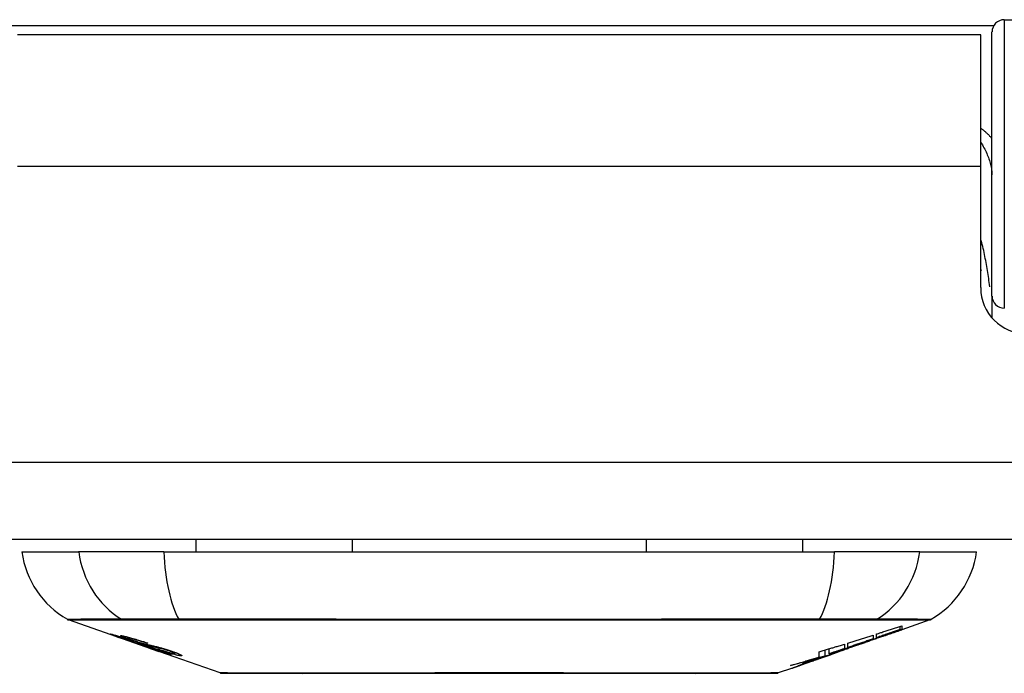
# Model space of a CAD drawing. Header units: inches. Extents: x 27 to 746, y 82 to 339.
# Tile 15 of 193: x 94.195 to 95.453, y 81.692 to 82.527. Entities that reach past the tile are written whole.
import ezdxf

# ---------------------------------------------------------------- set-up
doc = ezdxf.new("R2010")
doc.units = ezdxf.units.IN
doc.header["$MEASUREMENT"] = 0
doc.layers.add('Visible Edges(ANSI)', color=7, linetype='Continuous', lineweight=25)
doc.layers.add('Visible Tangent Edges(ANSI)', color=7, linetype='Continuous', lineweight=25)

msp = doc.modelspace()

# ---------------------------------------------------------------- linework, layer by layer
at = {"layer": 'Visible Edges(ANSI)'}
for p, q in [((95.4535, 82.5269), (96.043, 82.5269)), ((95.4377, 82.1735), (95.4377, 82.5112)), ((95.4233, 82.5074), (94.1923, 82.5074)), ((95.4233, 82.3394), (95.4233, 82.5074)), ((95.4233, 82.1845), (95.4233, 82.3394)), ((95.4377, 82.1735), (95.4377, 82.1458)), ((98.9588, 81.8624), (27.3538, 81.8624)), ((94.42, 81.8624), (94.42, 81.8467)), ((94.6197, 81.8624), (94.6197, 81.8467)), ((94.9959, 81.8624), (94.9959, 81.8467)), ((95.1956, 81.8624), (95.1956, 81.8467)), ((94.1976, 81.8467), (94.2703, 81.8467)), ((94.3791, 81.8467), (94.2703, 81.8467)), ((94.3791, 81.8467), (95.2365, 81.8467)), ((95.3453, 81.8467), (95.2365, 81.8467)), ((95.3453, 81.8467), (95.418, 81.8467)), ((94.3193, 81.7381), (94.2575, 81.7597)), ((95.3582, 81.7597), (95.3227, 81.7473)), ((95.3204, 81.7475), (95.3204, 81.7515)), ((95.3227, 81.7522), (95.3227, 81.7476)), ((95.3227, 81.7473), (95.3227, 81.7473)), ((94.3193, 81.7381), (94.3271, 81.7354)), ((94.3197, 81.7387), (94.3197, 81.7395)), ((94.3271, 81.7354), (94.3275, 81.7352)), ((94.3626, 81.7229), (94.3275, 81.7352)), ((94.3329, 81.7366), (94.3329, 81.738)), ((94.3403, 81.7324), (94.3403, 81.7328)), ((94.3569, 81.7302), (94.3569, 81.7308)), ((95.2534, 81.7245), (95.2534, 81.7302)), ((95.2752, 81.7307), (95.2647, 81.727)), ((95.286, 81.7404), (95.286, 81.7357)), ((95.2901, 81.7371), (95.2901, 81.7418)), ((95.2986, 81.739), (95.2986, 81.7396)), ((94.363, 81.7228), (94.3728, 81.7194)), ((94.451, 81.692), (94.3728, 81.7194)), ((94.3801, 81.7181), (94.3801, 81.7189)), ((94.3937, 81.7169), (94.3937, 81.7182)), ((95.2167, 81.7124), (95.2167, 81.719)), ((95.2243, 81.7138), (95.2243, 81.7213)), ((95.2296, 81.7164), (95.2296, 81.7229)), ((95.2366, 81.7172), (95.232, 81.7156)), ((95.2392, 81.7182), (95.2392, 81.7182)), ((95.241, 81.7189), (95.2413, 81.719)), ((95.2413, 81.719), (95.2413, 81.7202)), ((95.2493, 81.7289), (95.2493, 81.7231)), ((95.2534, 81.7238), (95.2534, 81.7241)), ((95.27, 81.7289), (95.2697, 81.7288)), ((95.27, 81.7289), (95.27, 81.7293)), ((95.2033, 81.7055), (95.2033, 81.7056)), ((95.2161, 81.71), (95.2126, 81.7088)), ((95.2126, 81.7088), (95.2126, 81.7089)), ((95.2298, 81.7149), (95.2263, 81.7137)), ((95.1814, 81.6979), (95.1646, 81.692))]:
    msp.add_line(p, q, dxfattribs=at)
at = {"layer": 'Visible Edges(ANSI)', "flags": 128}
for points in [[(95.4233, 82.2077), (95.4233, 82.2076), (95.4234, 82.2076), (95.4234, 82.2075), (95.4234, 82.2075), (95.4234, 82.2074), (95.4234, 82.2074), (95.4235, 82.2073), (95.4235, 82.2073), (95.4235, 82.2072), (95.4235, 82.2071), (95.4235, 82.2071), (95.4236, 82.207), (95.4236, 82.207), (95.4236, 82.2069), (95.4236, 82.2069), (95.4237, 82.2068), (95.4237, 82.2068), (95.4237, 82.2067), (95.4237, 82.2067), (95.4237, 82.2066), (95.4238, 82.2066), (95.4238, 82.2065), (95.4238, 82.2064), (95.4238, 82.2064)], [(95.27, 81.7293), (95.2719, 81.73), (95.2739, 81.7307), (95.2758, 81.7314), (95.2778, 81.7321), (95.2798, 81.7328), (95.2817, 81.7335), (95.2837, 81.7342), (95.2857, 81.735), (95.2877, 81.7357), (95.2897, 81.7364), (95.2918, 81.7372), (95.2938, 81.7379), (95.2959, 81.7387), (95.298, 81.7394), (95.3001, 81.7402), (95.3023, 81.741), (95.3045, 81.7417), (95.3066, 81.7425), (95.3089, 81.7433), (95.3111, 81.7441), (95.3134, 81.745), (95.3157, 81.7458), (95.3181, 81.7467), (95.3204, 81.7475)], [(95.2901, 81.7418), (95.2914, 81.7422), (95.2928, 81.7426), (95.2942, 81.7431), (95.2955, 81.7435), (95.2969, 81.7439), (95.2982, 81.7444), (95.2996, 81.7448), (95.301, 81.7452), (95.3023, 81.7457), (95.3037, 81.7461), (95.305, 81.7465), (95.3064, 81.747), (95.3078, 81.7474), (95.3091, 81.7479), (95.3105, 81.7483), (95.3118, 81.7487), (95.3132, 81.7492), (95.3146, 81.7496), (95.3159, 81.7501), (95.3173, 81.7505), (95.3186, 81.7509), (95.32, 81.7514), (95.3213, 81.7518), (95.3227, 81.7522)], [(95.3204, 81.7475), (95.3192, 81.7471), (95.3179, 81.7466), (95.3167, 81.7462), (95.3154, 81.7458), (95.3141, 81.7453), (95.3129, 81.7449), (95.3116, 81.7445), (95.3103, 81.744), (95.3091, 81.7436), (95.3078, 81.7432), (95.3065, 81.7427), (95.3053, 81.7423), (95.304, 81.7419), (95.3027, 81.7414), (95.3015, 81.741), (95.3002, 81.7405), (95.2989, 81.7401), (95.2977, 81.7397), (95.2964, 81.7392), (95.2951, 81.7388), (95.2939, 81.7384), (95.2926, 81.7379), (95.2914, 81.7375), (95.2901, 81.7371)], [(95.3227, 81.7476), (95.3217, 81.7472), (95.3207, 81.7469), (95.3197, 81.7465), (95.3187, 81.7462), (95.3177, 81.7458), (95.3167, 81.7455), (95.3157, 81.7451), (95.3147, 81.7447), (95.3137, 81.7444), (95.3127, 81.744), (95.3117, 81.7437), (95.3107, 81.7433), (95.3097, 81.7429), (95.3087, 81.7426), (95.3077, 81.7422), (95.3067, 81.7419), (95.3057, 81.7415), (95.3046, 81.7412), (95.3036, 81.7408), (95.3026, 81.7404), (95.3016, 81.7401), (95.3006, 81.7397), (95.2996, 81.7394), (95.2986, 81.739)], [(95.2986, 81.739), (95.2996, 81.7393), (95.3006, 81.7397), (95.3016, 81.74), (95.3026, 81.7404), (95.3036, 81.7407), (95.3046, 81.7411), (95.3056, 81.7414), (95.3066, 81.7418), (95.3076, 81.7421), (95.3087, 81.7425), (95.3097, 81.7428), (95.3107, 81.7432), (95.3117, 81.7435), (95.3127, 81.7439), (95.3137, 81.7442), (95.3147, 81.7446), (95.3157, 81.7449), (95.3167, 81.7453), (95.3177, 81.7456), (95.3187, 81.746), (95.3197, 81.7463), (95.3207, 81.7466), (95.3217, 81.747), (95.3227, 81.7473)], [(94.3296, 81.7348), (94.3284, 81.7352), (94.3273, 81.7356), (94.3262, 81.736), (94.3251, 81.7364), (94.324, 81.7368), (94.323, 81.7371), (94.322, 81.7375), (94.321, 81.7378), (94.32, 81.7382), (94.319, 81.7385), (94.318, 81.7389), (94.317, 81.7393), (94.3161, 81.7396), (94.3152, 81.74), (94.3143, 81.7403), (94.3136, 81.7406), (94.3129, 81.7408), (94.3124, 81.741), (94.3119, 81.7413), (94.3114, 81.7415), (94.311, 81.7417), (94.3108, 81.7418), (94.3109, 81.7418), (94.3112, 81.7418)], [(94.3112, 81.7418), (94.312, 81.7417), (94.313, 81.7414), (94.3142, 81.7411), (94.3154, 81.7408), (94.3165, 81.7405), (94.3176, 81.7401), (94.3188, 81.7398), (94.32, 81.7394), (94.3214, 81.739), (94.3229, 81.7385), (94.3244, 81.738), (94.3259, 81.7376), (94.3273, 81.7371), (94.3287, 81.7367), (94.33, 81.7362), (94.3312, 81.7359), (94.3323, 81.7355), (94.3335, 81.7351), (94.3347, 81.7347), (94.3359, 81.7343), (94.3371, 81.7339), (94.3384, 81.7335), (94.3396, 81.733), (94.3408, 81.7326)], [(94.32, 81.7387), (94.3199, 81.7388), (94.3198, 81.7388), (94.3197, 81.7388), (94.3197, 81.7387), (94.3197, 81.7387), (94.3198, 81.7386), (94.32, 81.7385), (94.3202, 81.7384), (94.3205, 81.7383), (94.3209, 81.7382), (94.3213, 81.738), (94.3219, 81.7378), (94.3225, 81.7375), (94.3232, 81.7373), (94.3239, 81.737), (94.3246, 81.7367), (94.3254, 81.7365), (94.326, 81.7362), (94.3266, 81.736), (94.3273, 81.7358), (94.328, 81.7355), (94.3286, 81.7353), (94.3293, 81.7351), (94.3301, 81.7348)], [(94.3403, 81.7324), (94.339, 81.7329), (94.3378, 81.7333), (94.3365, 81.7337), (94.3353, 81.7341), (94.3341, 81.7345), (94.3329, 81.7349), (94.3317, 81.7353), (94.3306, 81.7357), (94.3295, 81.736), (94.3283, 81.7364), (94.3273, 81.7367), (94.3262, 81.737), (94.3253, 81.7373), (94.3245, 81.7376), (94.3237, 81.7378), (94.3231, 81.738), (94.3225, 81.7381), (94.322, 81.7383), (94.3215, 81.7384), (94.3211, 81.7385), (94.3208, 81.7386), (94.3205, 81.7387), (94.3202, 81.7387), (94.32, 81.7387)], [(94.3394, 81.7334), (94.3384, 81.7338), (94.3373, 81.7341), (94.3363, 81.7345), (94.3353, 81.7349), (94.3343, 81.7352), (94.3333, 81.7356), (94.3324, 81.7359), (94.3315, 81.7362), (94.3307, 81.7366), (94.3299, 81.7369), (94.3291, 81.7372), (94.3281, 81.7376), (94.327, 81.738), (94.3259, 81.7385), (94.3251, 81.7389), (94.3245, 81.7392), (94.3242, 81.7394), (94.324, 81.7395), (94.324, 81.7396), (94.3241, 81.7397), (94.3243, 81.7397), (94.3246, 81.7397), (94.325, 81.7397), (94.3255, 81.7396)], [(94.3255, 81.7396), (94.3263, 81.7395), (94.3273, 81.7393), (94.3283, 81.7391), (94.3296, 81.7388), (94.3309, 81.7385), (94.3323, 81.7382), (94.3336, 81.7378), (94.3351, 81.7374), (94.3366, 81.737), (94.3383, 81.7366), (94.3401, 81.736), (94.3419, 81.7355), (94.3436, 81.735), (94.3452, 81.7345), (94.3468, 81.7341), (94.3482, 81.7336), (94.3495, 81.7332), (94.3508, 81.7328), (94.3521, 81.7324), (94.3535, 81.732), (94.3548, 81.7315), (94.3561, 81.7311), (94.3574, 81.7307), (94.3587, 81.7302)], [(94.3495, 81.7281), (94.3487, 81.7283), (94.3479, 81.7286), (94.3471, 81.7288), (94.3462, 81.7291), (94.3453, 81.7294), (94.3443, 81.7297), (94.3433, 81.7301), (94.3423, 81.7304), (94.3413, 81.7308), (94.3403, 81.7311), (94.3394, 81.7314), (94.3386, 81.7317), (94.3378, 81.732), (94.337, 81.7322), (94.3363, 81.7325), (94.3355, 81.7327), (94.3348, 81.733), (94.3341, 81.7332), (94.3333, 81.7335), (94.3326, 81.7338), (94.3318, 81.734), (94.3311, 81.7343), (94.3303, 81.7345), (94.3296, 81.7348)], [(94.3301, 81.7348), (94.3308, 81.7346), (94.3315, 81.7343), (94.3322, 81.7341), (94.3329, 81.7338), (94.3336, 81.7336), (94.3342, 81.7334), (94.3349, 81.7331), (94.3355, 81.7329), (94.3361, 81.7327), (94.3367, 81.7325), (94.3371, 81.7324), (94.3376, 81.7322), (94.338, 81.7321), (94.3384, 81.732), (94.3388, 81.7318), (94.3392, 81.7317), (94.3396, 81.7316), (94.3399, 81.7315), (94.3403, 81.7314), (94.3406, 81.7313), (94.3409, 81.7312), (94.3412, 81.7311), (94.3415, 81.731), (94.3418, 81.7309)], [(94.3341, 81.7366), (94.3337, 81.7367), (94.3333, 81.7367), (94.3331, 81.7367), (94.3329, 81.7367), (94.3329, 81.7366), (94.333, 81.7365), (94.3331, 81.7364), (94.3333, 81.7363), (94.3336, 81.7361), (94.3339, 81.736), (94.3343, 81.7358), (94.3348, 81.7356), (94.3354, 81.7354), (94.3359, 81.7352), (94.3365, 81.7349), (94.337, 81.7347), (94.3375, 81.7345), (94.338, 81.7344), (94.3385, 81.7342), (94.339, 81.734), (94.3396, 81.7338), (94.3401, 81.7336), (94.3407, 81.7334), (94.3413, 81.7332)], [(94.3569, 81.7302), (94.3562, 81.7305), (94.3554, 81.7307), (94.3547, 81.7309), (94.3539, 81.7312), (94.3532, 81.7314), (94.3525, 81.7317), (94.3517, 81.7319), (94.351, 81.7321), (94.3502, 81.7324), (94.3495, 81.7326), (94.3488, 81.7328), (94.348, 81.733), (94.3473, 81.7333), (94.3465, 81.7335), (94.3455, 81.7338), (94.3444, 81.7341), (94.3431, 81.7345), (94.3417, 81.7349), (94.3403, 81.7353), (94.3388, 81.7357), (94.3373, 81.736), (94.336, 81.7363), (94.335, 81.7365), (94.3341, 81.7366)], [(94.3605, 81.7267), (94.3597, 81.7269), (94.3587, 81.7272), (94.3578, 81.7275), (94.3568, 81.7277), (94.3557, 81.7281), (94.3546, 81.7284), (94.3535, 81.7287), (94.3524, 81.7291), (94.3513, 81.7294), (94.3503, 81.7297), (94.3494, 81.73), (94.3485, 81.7303), (94.3477, 81.7306), (94.3469, 81.7309), (94.3461, 81.7311), (94.3454, 81.7314), (94.3446, 81.7316), (94.3439, 81.7319), (94.3431, 81.7321), (94.3424, 81.7324), (94.3417, 81.7326), (94.3409, 81.7329), (94.3402, 81.7331), (94.3394, 81.7334)], [(94.3408, 81.7326), (94.3408, 81.7326), (94.3407, 81.7326), (94.3407, 81.7326), (94.3407, 81.7326), (94.3407, 81.7326), (94.3407, 81.7326), (94.3406, 81.7326), (94.3406, 81.7326), (94.3406, 81.7325), (94.3406, 81.7325), (94.3405, 81.7325), (94.3405, 81.7325), (94.3405, 81.7325), (94.3405, 81.7325), (94.3405, 81.7325), (94.3404, 81.7325), (94.3404, 81.7325), (94.3404, 81.7325), (94.3404, 81.7325), (94.3404, 81.7325), (94.3403, 81.7325), (94.3403, 81.7324), (94.3403, 81.7324), (94.3403, 81.7324)], [(94.3413, 81.7332), (94.342, 81.733), (94.3427, 81.7327), (94.3434, 81.7325), (94.3442, 81.7322), (94.3449, 81.732), (94.3456, 81.7317), (94.3464, 81.7315), (94.347, 81.7313), (94.3476, 81.7311), (94.3482, 81.7309), (94.3487, 81.7308), (94.3492, 81.7306), (94.3496, 81.7305), (94.3501, 81.7303), (94.3505, 81.7302), (94.3509, 81.7301), (94.3513, 81.73), (94.3517, 81.7299), (94.3521, 81.7298), (94.3525, 81.7297), (94.3528, 81.7296), (94.3532, 81.7295), (94.3535, 81.7294), (94.3538, 81.7293)], [(94.3418, 81.7309), (94.3421, 81.7308), (94.3425, 81.7307), (94.3429, 81.7306), (94.3433, 81.7305), (94.3438, 81.7303), (94.3442, 81.7302), (94.3447, 81.7301), (94.3452, 81.7299), (94.3457, 81.7298), (94.3462, 81.7297), (94.3467, 81.7295), (94.3473, 81.7294), (94.3478, 81.7292), (94.3483, 81.7291), (94.3488, 81.7289), (94.3494, 81.7288), (94.3499, 81.7287), (94.3504, 81.7285), (94.351, 81.7284), (94.3516, 81.7282), (94.3521, 81.7281), (94.3527, 81.7279), (94.3534, 81.7277), (94.354, 81.7275)], [(94.3587, 81.7302), (94.3586, 81.7302), (94.3586, 81.7302), (94.3585, 81.7302), (94.3584, 81.7302), (94.3583, 81.7302), (94.3583, 81.7302), (94.3582, 81.7302), (94.3581, 81.7302), (94.358, 81.7302), (94.358, 81.7302), (94.3579, 81.7302), (94.3578, 81.7302), (94.3577, 81.7302), (94.3577, 81.7302), (94.3576, 81.7302), (94.3575, 81.7302), (94.3574, 81.7302), (94.3574, 81.7302), (94.3573, 81.7302), (94.3572, 81.7302), (94.3571, 81.7302), (94.357, 81.7302), (94.357, 81.7302), (94.3569, 81.7302)], [(95.2296, 81.7164), (95.2313, 81.7169), (95.233, 81.7175), (95.2346, 81.718), (95.2363, 81.7186), (95.238, 81.7191), (95.2397, 81.7196), (95.2414, 81.7202), (95.2431, 81.7207), (95.2448, 81.7213), (95.2465, 81.7218), (95.2482, 81.7224), (95.2498, 81.7229), (95.2515, 81.7235), (95.2532, 81.724), (95.2549, 81.7246), (95.2566, 81.7251), (95.2583, 81.7257), (95.2599, 81.7262), (95.2616, 81.7268), (95.2633, 81.7273), (95.265, 81.7279), (95.2666, 81.7284), (95.2683, 81.729), (95.27, 81.7295)], [(95.2534, 81.7302), (95.2547, 81.7306), (95.2561, 81.731), (95.2574, 81.7315), (95.2588, 81.7319), (95.2602, 81.7323), (95.2615, 81.7327), (95.2629, 81.7332), (95.2642, 81.7336), (95.2656, 81.734), (95.267, 81.7344), (95.2683, 81.7349), (95.2697, 81.7353), (95.271, 81.7357), (95.2724, 81.7361), (95.2738, 81.7366), (95.2751, 81.737), (95.2765, 81.7374), (95.2778, 81.7379), (95.2792, 81.7383), (95.2806, 81.7387), (95.2819, 81.7391), (95.2833, 81.7396), (95.2846, 81.74), (95.286, 81.7404)], [(95.286, 81.7357), (95.2846, 81.7352), (95.2833, 81.7347), (95.2819, 81.7343), (95.2806, 81.7338), (95.2792, 81.7333), (95.2778, 81.7329), (95.2765, 81.7324), (95.2751, 81.7319), (95.2738, 81.7315), (95.2724, 81.731), (95.271, 81.7305), (95.2697, 81.7301), (95.2683, 81.7296), (95.267, 81.7291), (95.2656, 81.7287), (95.2642, 81.7282), (95.2629, 81.7277), (95.2615, 81.7273), (95.2602, 81.7268), (95.2588, 81.7264), (95.2574, 81.7259), (95.2561, 81.7254), (95.2547, 81.725), (95.2534, 81.7245)], [(95.27, 81.7295), (95.2693, 81.7293), (95.2686, 81.7291), (95.2679, 81.7288), (95.2672, 81.7286), (95.2665, 81.7283), (95.2658, 81.7281), (95.2651, 81.7279), (95.2644, 81.7276), (95.2637, 81.7274), (95.263, 81.7271), (95.2624, 81.7269), (95.2617, 81.7267), (95.261, 81.7264), (95.2603, 81.7262), (95.2596, 81.726), (95.2589, 81.7257), (95.2582, 81.7255), (95.2575, 81.7252), (95.2568, 81.725), (95.2561, 81.7248), (95.2554, 81.7245), (95.2547, 81.7243), (95.2541, 81.724), (95.2534, 81.7238)], [(95.3037, 81.7408), (95.3023, 81.7403), (95.3009, 81.7398), (95.2995, 81.7393), (95.2981, 81.7388), (95.2967, 81.7383), (95.2953, 81.7378), (95.2939, 81.7373), (95.2925, 81.7368), (95.2911, 81.7363), (95.2897, 81.7358), (95.2883, 81.7353), (95.2868, 81.7348), (95.2854, 81.7343), (95.284, 81.7338), (95.2826, 81.7333), (95.2812, 81.7328), (95.2798, 81.7323), (95.2784, 81.7318), (95.277, 81.7313), (95.2756, 81.7308), (95.2741, 81.7303), (95.2728, 81.7299), (95.2714, 81.7294), (95.27, 81.7289)], [(94.3639, 81.724), (94.3632, 81.7242), (94.3626, 81.7244), (94.3619, 81.7246), (94.3612, 81.7248), (94.3605, 81.725), (94.3599, 81.7252), (94.3593, 81.7253), (94.3587, 81.7255), (94.3582, 81.7256), (94.3577, 81.7258), (94.3572, 81.7259), (94.3568, 81.726), (94.3563, 81.7261), (94.3558, 81.7262), (94.3553, 81.7264), (94.3548, 81.7265), (94.3543, 81.7267), (94.3537, 81.7268), (94.3531, 81.727), (94.3524, 81.7272), (94.3517, 81.7274), (94.3509, 81.7276), (94.3502, 81.7279), (94.3495, 81.7281)], [(94.3538, 81.7293), (94.3543, 81.7292), (94.3548, 81.7291), (94.3553, 81.7289), (94.3558, 81.7288), (94.3564, 81.7287), (94.357, 81.7285), (94.3577, 81.7284), (94.3583, 81.7282), (94.359, 81.7281), (94.3597, 81.7279), (94.3604, 81.7278), (94.3611, 81.7276), (94.3618, 81.7274), (94.3625, 81.7273), (94.3632, 81.7271), (94.3639, 81.727), (94.3646, 81.7268), (94.3652, 81.7267), (94.366, 81.7265), (94.3667, 81.7263), (94.3674, 81.7262), (94.3682, 81.726), (94.3689, 81.7258), (94.3696, 81.7256)], [(94.354, 81.7275), (94.3547, 81.7273), (94.3554, 81.7271), (94.3562, 81.7269), (94.3571, 81.7266), (94.3579, 81.7264), (94.3588, 81.7261), (94.3598, 81.7258), (94.3607, 81.7255), (94.3616, 81.7252), (94.3625, 81.7249), (94.3632, 81.7247), (94.364, 81.7245), (94.3646, 81.7243), (94.3652, 81.724), (94.3659, 81.7238), (94.3665, 81.7236), (94.3671, 81.7234), (94.3678, 81.7232), (94.3684, 81.723), (94.369, 81.7228), (94.3697, 81.7226), (94.3703, 81.7224), (94.3709, 81.7221), (94.3716, 81.7219)], [(94.379, 81.7223), (94.3783, 81.7225), (94.3775, 81.7227), (94.3767, 81.7229), (94.3759, 81.7231), (94.375, 81.7233), (94.3742, 81.7235), (94.3734, 81.7237), (94.3727, 81.7238), (94.372, 81.724), (94.3713, 81.7241), (94.3707, 81.7243), (94.3701, 81.7244), (94.3694, 81.7245), (94.3688, 81.7247), (94.3681, 81.7248), (94.3674, 81.725), (94.3667, 81.7251), (94.3659, 81.7253), (94.3651, 81.7255), (94.3642, 81.7257), (94.3633, 81.726), (94.3624, 81.7262), (94.3614, 81.7264), (94.3605, 81.7267)], [(94.3884, 81.715), (94.3881, 81.715), (94.3879, 81.7151), (94.3875, 81.7152), (94.3871, 81.7152), (94.3867, 81.7153), (94.3862, 81.7155), (94.3856, 81.7156), (94.385, 81.7158), (94.3843, 81.716), (94.3835, 81.7162), (94.3825, 81.7165), (94.3813, 81.7169), (94.3799, 81.7174), (94.3782, 81.7179), (94.3765, 81.7185), (94.3748, 81.7191), (94.3731, 81.7196), (94.3715, 81.7202), (94.37, 81.7207), (94.3685, 81.7212), (94.3669, 81.7218), (94.3654, 81.7223), (94.3638, 81.7228), (94.3623, 81.7234)], [(94.3623, 81.7234), (94.3623, 81.7234), (94.3623, 81.7234), (94.3623, 81.7234), (94.3624, 81.7234), (94.3624, 81.7234), (94.3624, 81.7234), (94.3624, 81.7234), (94.3625, 81.7234), (94.3625, 81.7234), (94.3625, 81.7234), (94.3625, 81.7234), (94.3626, 81.7234), (94.3626, 81.7234), (94.3626, 81.7234), (94.3626, 81.7234), (94.3627, 81.7234), (94.3627, 81.7234), (94.3627, 81.7234), (94.3627, 81.7234), (94.3628, 81.7234), (94.3628, 81.7234), (94.3628, 81.7234), (94.3628, 81.7234), (94.3629, 81.7234)], [(94.3626, 81.7229), (94.3626, 81.7229), (94.3627, 81.7229), (94.3627, 81.7229), (94.3627, 81.7229), (94.3627, 81.7229), (94.3627, 81.7229), (94.3627, 81.7229), (94.3628, 81.7229), (94.3628, 81.7229), (94.3628, 81.7229), (94.3628, 81.7229), (94.3628, 81.7229), (94.3628, 81.7229), (94.3629, 81.7229), (94.3629, 81.7229), (94.3629, 81.7228), (94.3629, 81.7228), (94.3629, 81.7228), (94.3629, 81.7228), (94.363, 81.7228), (94.363, 81.7228), (94.363, 81.7228), (94.363, 81.7228), (94.363, 81.7228)], [(94.3629, 81.7234), (94.3645, 81.7228), (94.3661, 81.7222), (94.3677, 81.7217), (94.3693, 81.7212), (94.3708, 81.7206), (94.3723, 81.7202), (94.3735, 81.7197), (94.3745, 81.7194), (94.3753, 81.7192), (94.3758, 81.719), (94.3762, 81.7189), (94.3767, 81.7188), (94.3771, 81.7186), (94.3775, 81.7185), (94.3778, 81.7184), (94.3781, 81.7184), (94.3784, 81.7183), (94.3786, 81.7182), (94.3789, 81.7182), (94.3791, 81.7181), (94.3792, 81.7181), (94.3794, 81.7181), (94.3795, 81.718), (94.3797, 81.718)], [(94.3709, 81.7217), (94.3706, 81.7218), (94.3703, 81.7219), (94.37, 81.722), (94.3697, 81.7221), (94.3694, 81.7223), (94.3691, 81.7224), (94.3687, 81.7225), (94.3684, 81.7226), (94.3681, 81.7227), (94.3678, 81.7228), (94.3675, 81.7229), (94.3672, 81.723), (94.3669, 81.7231), (94.3666, 81.7232), (94.3663, 81.7233), (94.366, 81.7234), (94.3657, 81.7235), (94.3655, 81.7235), (94.3652, 81.7236), (94.3649, 81.7237), (94.3647, 81.7238), (94.3644, 81.7239), (94.3642, 81.724), (94.3639, 81.724)], [(94.3696, 81.7256), (94.3705, 81.7254), (94.3713, 81.7252), (94.3722, 81.725), (94.3732, 81.7247), (94.3741, 81.7244), (94.3751, 81.7242), (94.3762, 81.7239), (94.3772, 81.7236), (94.3781, 81.7233), (94.379, 81.7231), (94.3798, 81.7228), (94.3806, 81.7226), (94.3812, 81.7224), (94.3819, 81.7222), (94.3825, 81.722), (94.3832, 81.7218), (94.3838, 81.7216), (94.3844, 81.7214), (94.3851, 81.7212), (94.3857, 81.721), (94.3863, 81.7208), (94.387, 81.7206), (94.3876, 81.7203), (94.3882, 81.7201)], [(94.3797, 81.718), (94.3798, 81.718), (94.3798, 81.718), (94.3799, 81.718), (94.38, 81.718), (94.38, 81.718), (94.38, 81.718), (94.3801, 81.7181), (94.3801, 81.7181), (94.3801, 81.7181), (94.38, 81.7181), (94.38, 81.7182), (94.3799, 81.7182), (94.3799, 81.7183), (94.3798, 81.7183), (94.3796, 81.7184), (94.3795, 81.7185), (94.3793, 81.7186), (94.3791, 81.7186), (94.3788, 81.7188), (94.378, 81.7191), (94.3767, 81.7196), (94.375, 81.7203), (94.3731, 81.721), (94.3709, 81.7217)], [(94.4008, 81.7139), (94.4003, 81.7139), (94.3998, 81.714), (94.3992, 81.7141), (94.3985, 81.7142), (94.3978, 81.7144), (94.397, 81.7145), (94.3962, 81.7147), (94.3953, 81.7149), (94.3943, 81.7152), (94.3931, 81.7155), (94.3918, 81.7158), (94.3903, 81.7162), (94.3887, 81.7167), (94.3869, 81.7173), (94.3851, 81.7178), (94.3834, 81.7183), (94.3818, 81.7189), (94.3803, 81.7194), (94.3788, 81.7198), (94.3773, 81.7203), (94.3759, 81.7208), (94.3744, 81.7213), (94.3729, 81.7218), (94.3715, 81.7223)], [(94.3715, 81.7223), (94.3716, 81.7223), (94.3716, 81.7223), (94.3717, 81.7223), (94.3718, 81.7223), (94.3719, 81.7223), (94.372, 81.7223), (94.372, 81.7223), (94.3721, 81.7223), (94.3722, 81.7223), (94.3723, 81.7222), (94.3724, 81.7222), (94.3724, 81.7222), (94.3725, 81.7222), (94.3726, 81.7222), (94.3727, 81.7222), (94.3728, 81.7222), (94.3728, 81.7222), (94.3729, 81.7222), (94.373, 81.7222), (94.3731, 81.7222), (94.3732, 81.7222), (94.3732, 81.7222), (94.3733, 81.7222), (94.3734, 81.7222)], [(94.3716, 81.7219), (94.3737, 81.7212), (94.3758, 81.7204), (94.3778, 81.7197), (94.3797, 81.719), (94.3814, 81.7184), (94.3828, 81.7179), (94.3838, 81.7175), (94.3846, 81.7172), (94.3852, 81.7169), (94.3857, 81.7167), (94.3861, 81.7165), (94.3865, 81.7164), (94.3869, 81.7162), (94.3872, 81.716), (94.3875, 81.7159), (94.3878, 81.7158), (94.3881, 81.7156), (94.3883, 81.7155), (94.3886, 81.7153), (94.3887, 81.7152), (94.3888, 81.7151), (94.3888, 81.715), (94.3886, 81.715), (94.3884, 81.715)], [(94.3734, 81.7222), (94.3746, 81.7217), (94.3759, 81.7213), (94.3772, 81.7209), (94.3784, 81.7205), (94.3797, 81.7201), (94.381, 81.7197), (94.3822, 81.7193), (94.3833, 81.7189), (94.3845, 81.7186), (94.3855, 81.7183), (94.3863, 81.7181), (94.3871, 81.7178), (94.3877, 81.7177), (94.3883, 81.7175), (94.3889, 81.7174), (94.3894, 81.7173), (94.3898, 81.7172), (94.3903, 81.7171), (94.3907, 81.717), (94.3911, 81.7169), (94.3914, 81.7169), (94.3917, 81.7168), (94.392, 81.7168), (94.3923, 81.7168)], [(94.3862, 81.7201), (94.3859, 81.7202), (94.3856, 81.7203), (94.3853, 81.7204), (94.385, 81.7205), (94.3847, 81.7206), (94.3844, 81.7207), (94.3841, 81.7208), (94.3838, 81.7209), (94.3835, 81.721), (94.3832, 81.7211), (94.3828, 81.7212), (94.3825, 81.7213), (94.3822, 81.7214), (94.3819, 81.7215), (94.3816, 81.7216), (94.3813, 81.7217), (94.381, 81.7217), (94.3807, 81.7218), (94.3804, 81.7219), (94.3801, 81.722), (94.3798, 81.7221), (94.3796, 81.7222), (94.3793, 81.7222), (94.379, 81.7223)], [(94.3923, 81.7168), (94.3925, 81.7168), (94.3927, 81.7168), (94.3928, 81.7167), (94.393, 81.7167), (94.3932, 81.7167), (94.3933, 81.7167), (94.3934, 81.7168), (94.3935, 81.7168), (94.3936, 81.7168), (94.3936, 81.7168), (94.3937, 81.7169), (94.3937, 81.7169), (94.3936, 81.717), (94.3936, 81.7171), (94.3935, 81.7171), (94.3933, 81.7172), (94.393, 81.7174), (94.3926, 81.7176), (94.3919, 81.718), (94.3911, 81.7183), (94.3901, 81.7187), (94.3889, 81.7191), (94.3876, 81.7196), (94.3862, 81.7201)], [(94.3882, 81.7201), (94.3892, 81.7198), (94.3901, 81.7195), (94.391, 81.7192), (94.3919, 81.7189), (94.3928, 81.7186), (94.3936, 81.7183), (94.3944, 81.718), (94.3952, 81.7177), (94.3959, 81.7174), (94.3967, 81.7171), (94.3973, 81.7168), (94.3981, 81.7165), (94.399, 81.7161), (94.4, 81.7157), (94.401, 81.7152), (94.4017, 81.7148), (94.4021, 81.7145), (94.4023, 81.7143), (94.4023, 81.7141), (94.4023, 81.714), (94.4021, 81.7139), (94.4017, 81.7139), (94.4013, 81.7139), (94.4008, 81.7139)], [(95.2413, 81.719), (95.2395, 81.7184), (95.2376, 81.7177), (95.2357, 81.7171), (95.2338, 81.7165), (95.2319, 81.7158), (95.23, 81.7152), (95.2281, 81.7145), (95.2262, 81.7139), (95.2243, 81.7133), (95.2224, 81.7126), (95.2204, 81.712), (95.2185, 81.7113), (95.2166, 81.7107), (95.2146, 81.7101), (95.2127, 81.7094), (95.2108, 81.7088), (95.2089, 81.7082), (95.2069, 81.7075), (95.205, 81.7069), (95.2031, 81.7063), (95.2011, 81.7057), (95.1992, 81.7051), (95.1973, 81.7045), (95.1954, 81.7038)], [(95.2167, 81.719), (95.218, 81.7194), (95.2194, 81.7198), (95.2207, 81.7202), (95.2221, 81.7206), (95.2235, 81.721), (95.2248, 81.7214), (95.2262, 81.7219), (95.2275, 81.7223), (95.2289, 81.7227), (95.2303, 81.7231), (95.2316, 81.7235), (95.233, 81.7239), (95.2344, 81.7243), (95.2357, 81.7247), (95.2371, 81.7252), (95.2384, 81.7256), (95.2398, 81.726), (95.2411, 81.7264), (95.2425, 81.7268), (95.2439, 81.7272), (95.2452, 81.7277), (95.2466, 81.7281), (95.2479, 81.7285), (95.2493, 81.7289)], [(95.2263, 81.7137), (95.2269, 81.7139), (95.2275, 81.7141), (95.2282, 81.7143), (95.2288, 81.7145), (95.2294, 81.7147), (95.23, 81.715), (95.2306, 81.7152), (95.2312, 81.7154), (95.2318, 81.7156), (95.2324, 81.7158), (95.233, 81.716), (95.2337, 81.7163), (95.2343, 81.7165), (95.2349, 81.7167), (95.2355, 81.7169), (95.2361, 81.7171), (95.2367, 81.7174), (95.2373, 81.7176), (95.2379, 81.7178), (95.2385, 81.718), (95.2391, 81.7182), (95.2398, 81.7184), (95.2404, 81.7187), (95.241, 81.7189)], [(95.2493, 81.7231), (95.2485, 81.7228), (95.2476, 81.7225), (95.2468, 81.7223), (95.246, 81.722), (95.2452, 81.7217), (95.2444, 81.7214), (95.2435, 81.7212), (95.2427, 81.7209), (95.2419, 81.7206), (95.2411, 81.7203), (95.2403, 81.72), (95.2394, 81.7198), (95.2386, 81.7195), (95.2378, 81.7192), (95.237, 81.7189), (95.2362, 81.7186), (95.2353, 81.7184), (95.2345, 81.7181), (95.2337, 81.7178), (95.2329, 81.7175), (95.2321, 81.7172), (95.2312, 81.717), (95.2304, 81.7167), (95.2296, 81.7164)], [(95.2367, 81.7172), (95.2365, 81.7172), (95.2363, 81.7171), (95.2361, 81.717), (95.2358, 81.7169), (95.2356, 81.7169), (95.2353, 81.7168), (95.2351, 81.7167), (95.2348, 81.7166), (95.2346, 81.7165), (95.2343, 81.7164), (95.234, 81.7163), (95.2337, 81.7162), (95.2334, 81.7161), (95.2331, 81.716), (95.2328, 81.7159), (95.2325, 81.7158), (95.2322, 81.7157), (95.2319, 81.7156), (95.2316, 81.7155), (95.2312, 81.7153), (95.2309, 81.7152), (95.2305, 81.7151), (95.2302, 81.715), (95.2298, 81.7149)], [(95.2392, 81.7182), (95.2392, 81.7182), (95.2392, 81.7182), (95.2392, 81.7181), (95.2392, 81.7181), (95.2391, 81.7181), (95.2391, 81.7181), (95.239, 81.7181), (95.239, 81.718), (95.2389, 81.718), (95.2388, 81.718), (95.2387, 81.718), (95.2386, 81.7179), (95.2385, 81.7179), (95.2384, 81.7178), (95.2383, 81.7178), (95.2381, 81.7177), (95.238, 81.7177), (95.2378, 81.7176), (95.2377, 81.7176), (95.2375, 81.7175), (95.2373, 81.7175), (95.2371, 81.7174), (95.2369, 81.7173), (95.2367, 81.7172)], [(95.2697, 81.7288), (95.2685, 81.7284), (95.2672, 81.7279), (95.266, 81.7275), (95.2647, 81.727), (95.2634, 81.7266), (95.2622, 81.7262), (95.2609, 81.7257), (95.2596, 81.7253), (95.2584, 81.7248), (95.2571, 81.7244), (95.2558, 81.7239), (95.2545, 81.7235), (95.2533, 81.723), (95.252, 81.7226), (95.2507, 81.7222), (95.2494, 81.7217), (95.2481, 81.7213), (95.2469, 81.7208), (95.2456, 81.7204), (95.2443, 81.72), (95.243, 81.7195), (95.2418, 81.7191), (95.2405, 81.7186), (95.2392, 81.7182)], [(95.2534, 81.7238), (95.2541, 81.724), (95.2547, 81.7243), (95.2554, 81.7245), (95.2561, 81.7247), (95.2568, 81.7249), (95.2575, 81.7252), (95.2582, 81.7254), (95.2589, 81.7256), (95.2596, 81.7258), (95.2603, 81.7261), (95.261, 81.7263), (95.2617, 81.7265), (95.2624, 81.7268), (95.2631, 81.727), (95.2637, 81.7272), (95.2644, 81.7274), (95.2651, 81.7277), (95.2658, 81.7279), (95.2665, 81.7281), (95.2672, 81.7284), (95.2679, 81.7286), (95.2686, 81.7288), (95.2693, 81.7291), (95.27, 81.7293)], [(95.2243, 81.7138), (95.2225, 81.7132), (95.2207, 81.7127), (95.2188, 81.7121), (95.217, 81.7116), (95.2152, 81.711), (95.2133, 81.7105), (95.2115, 81.7099), (95.2097, 81.7094), (95.2078, 81.7089), (95.206, 81.7083), (95.2042, 81.7078), (95.2023, 81.7073), (95.2005, 81.7068), (95.1986, 81.7063), (95.1968, 81.7058), (95.1949, 81.7053), (95.1931, 81.7048), (95.1912, 81.7043), (95.1894, 81.7038), (95.1875, 81.7034), (95.1857, 81.7029), (95.1838, 81.7024), (95.1819, 81.702), (95.1801, 81.7015)], [(95.1801, 81.7015), (95.1816, 81.702), (95.1831, 81.7024), (95.1847, 81.7028), (95.1862, 81.7033), (95.1877, 81.7037), (95.1893, 81.7042), (95.1908, 81.7046), (95.1923, 81.705), (95.1938, 81.7055), (95.1954, 81.7059), (95.1969, 81.7064), (95.1984, 81.7068), (95.2, 81.7073), (95.2015, 81.7078), (95.203, 81.7082), (95.2045, 81.7087), (95.2061, 81.7091), (95.2076, 81.7096), (95.2091, 81.71), (95.2106, 81.7105), (95.2121, 81.711), (95.2136, 81.7114), (95.2152, 81.7119), (95.2167, 81.7124)], [(95.2033, 81.7055), (95.2028, 81.7054), (95.2024, 81.7052), (95.2019, 81.7051), (95.2014, 81.7049), (95.201, 81.7047), (95.2005, 81.7046), (95.2, 81.7044), (95.1996, 81.7042), (95.1991, 81.7041), (95.1987, 81.7039), (95.1982, 81.7038), (95.1978, 81.7036), (95.1973, 81.7035), (95.1969, 81.7033), (95.1964, 81.7031), (95.196, 81.703), (95.1956, 81.7028), (95.1952, 81.7027), (95.1948, 81.7026), (95.1944, 81.7024), (95.194, 81.7023), (95.1936, 81.7022), (95.1933, 81.702), (95.1929, 81.7019)], [(95.1954, 81.7038), (95.1966, 81.7043), (95.1978, 81.7047), (95.199, 81.7051), (95.2002, 81.7055), (95.2014, 81.7059), (95.2026, 81.7063), (95.2038, 81.7067), (95.205, 81.7072), (95.2062, 81.7076), (95.2074, 81.708), (95.2086, 81.7084), (95.2099, 81.7088), (95.2111, 81.7092), (95.2123, 81.7096), (95.2135, 81.7101), (95.2147, 81.7105), (95.2159, 81.7109), (95.2171, 81.7113), (95.2183, 81.7117), (95.2195, 81.7121), (95.2207, 81.7125), (95.2219, 81.713), (95.2231, 81.7134), (95.2243, 81.7138)], [(95.1954, 81.7028), (95.1966, 81.7033), (95.1978, 81.7037), (95.1991, 81.7041), (95.2003, 81.7046), (95.2016, 81.705), (95.2028, 81.7055), (95.204, 81.7059), (95.205, 81.7062), (95.206, 81.7066), (95.2069, 81.7069), (95.2077, 81.7072), (95.2086, 81.7075), (95.2094, 81.7077), (95.2102, 81.708), (95.211, 81.7083), (95.2118, 81.7086), (95.2125, 81.7089), (95.2133, 81.7091), (95.2141, 81.7094), (95.2149, 81.7097), (95.2157, 81.7099), (95.2165, 81.7102), (95.2172, 81.7105), (95.218, 81.7107)], [(95.2199, 81.7113), (95.2197, 81.7113), (95.2196, 81.7112), (95.2194, 81.7112), (95.2193, 81.7111), (95.2191, 81.7111), (95.219, 81.711), (95.2188, 81.711), (95.2187, 81.7109), (95.2185, 81.7109), (95.2184, 81.7108), (95.2182, 81.7108), (95.2181, 81.7107), (95.2179, 81.7107), (95.2178, 81.7106), (95.2176, 81.7106), (95.2174, 81.7105), (95.2173, 81.7104), (95.2171, 81.7104), (95.217, 81.7103), (95.2168, 81.7103), (95.2166, 81.7102), (95.2165, 81.7102), (95.2163, 81.7101), (95.2161, 81.71)], [(95.218, 81.7107), (95.2184, 81.7109), (95.2188, 81.711), (95.2192, 81.7112), (95.2196, 81.7113), (95.22, 81.7114), (95.2204, 81.7116), (95.2208, 81.7117), (95.2212, 81.7119), (95.2216, 81.712), (95.222, 81.7121), (95.2224, 81.7123), (95.2227, 81.7124), (95.2231, 81.7125), (95.2235, 81.7126), (95.2238, 81.7128), (95.2242, 81.7129), (95.2246, 81.713), (95.2249, 81.7131), (95.2253, 81.7133), (95.2256, 81.7134), (95.2259, 81.7135), (95.2263, 81.7136), (95.2266, 81.7137), (95.2269, 81.7138)], [(95.2228, 81.7124), (95.2227, 81.7124), (95.2226, 81.7123), (95.2225, 81.7123), (95.2224, 81.7123), (95.2223, 81.7122), (95.2222, 81.7122), (95.2221, 81.7121), (95.222, 81.7121), (95.2219, 81.7121), (95.2218, 81.712), (95.2216, 81.712), (95.2215, 81.7119), (95.2214, 81.7119), (95.2213, 81.7118), (95.2211, 81.7118), (95.221, 81.7118), (95.2209, 81.7117), (95.2207, 81.7117), (95.2206, 81.7116), (95.2205, 81.7116), (95.2203, 81.7115), (95.2202, 81.7115), (95.22, 81.7114), (95.2199, 81.7113)], [(95.2237, 81.7127), (95.2237, 81.7127), (95.2237, 81.7127), (95.2237, 81.7127), (95.2236, 81.7127), (95.2236, 81.7127), (95.2236, 81.7127), (95.2235, 81.7127), (95.2235, 81.7126), (95.2235, 81.7126), (95.2234, 81.7126), (95.2234, 81.7126), (95.2234, 81.7126), (95.2233, 81.7126), (95.2233, 81.7126), (95.2232, 81.7125), (95.2232, 81.7125), (95.2232, 81.7125), (95.2231, 81.7125), (95.2231, 81.7125), (95.223, 81.7125), (95.223, 81.7124), (95.2229, 81.7124), (95.2229, 81.7124), (95.2228, 81.7124)], [(95.2269, 81.7138), (95.2272, 81.7139), (95.2275, 81.714), (95.2277, 81.7141), (95.2279, 81.7142), (95.2282, 81.7143), (95.2284, 81.7144), (95.2287, 81.7144), (95.2289, 81.7145), (95.2291, 81.7146), (95.2293, 81.7147), (95.2296, 81.7147), (95.2298, 81.7148), (95.23, 81.7149), (95.2302, 81.715), (95.2304, 81.715), (95.2306, 81.7151), (95.2308, 81.7152), (95.231, 81.7152), (95.2312, 81.7153), (95.2314, 81.7154), (95.2315, 81.7154), (95.2317, 81.7155), (95.2319, 81.7156), (95.232, 81.7156)], [(94.4526, 81.6917), (94.453, 81.6917), (94.4543, 81.6917), (94.4565, 81.6917), (94.4594, 81.6917), (94.4632, 81.6917), (94.4679, 81.6917), (94.4734, 81.6917), (94.4796, 81.6917), (94.4867, 81.6916), (94.4946, 81.6916), (94.5032, 81.6916), (94.5124, 81.6916), (94.5224, 81.6916), (94.5331, 81.6916), (94.5445, 81.6916), (94.5564, 81.6915), (94.569, 81.6916), (94.5822, 81.6916), (94.5959, 81.6916), (94.6101, 81.6916), (94.6248, 81.6916), (94.6399, 81.6916), (94.6555, 81.6916), (94.6715, 81.6917), (94.6879, 81.6917), (94.7045, 81.6917), (94.7213, 81.6917), (94.7383, 81.6917), (94.7555, 81.6917), (94.7727, 81.6917), (94.7902, 81.6917), (94.8077, 81.6917), (94.8252, 81.6917), (94.8426, 81.6917), (94.86, 81.6917), (94.8772, 81.6917), (94.8941, 81.6917), (94.9109, 81.6917), (94.9275, 81.6917), (94.9438, 81.6917), (94.9599, 81.6916), (94.9755, 81.6916), (94.9907, 81.6916), (95.0054, 81.6916), (95.0196, 81.6916), (95.0334, 81.6916), (95.0465, 81.6916), (95.0591, 81.6915), (95.0711, 81.6916), (95.0825, 81.6916), (95.0931, 81.6916), (95.1031, 81.6916), (95.1124, 81.6916), (95.121, 81.6916), (95.1289, 81.6916), (95.136, 81.6917), (95.1423, 81.6917), (95.1477, 81.6917), (95.1524, 81.6917), (95.1562, 81.6917), (95.1592, 81.6917), (95.1613, 81.6917), (95.1626, 81.6917), (95.163, 81.6917)], [(95.1814, 81.6979), (95.1816, 81.698), (95.1818, 81.698), (95.1819, 81.6981), (95.1821, 81.6981), (95.1823, 81.6982), (95.1825, 81.6983), (95.1826, 81.6983), (95.1828, 81.6984), (95.183, 81.6985), (95.1832, 81.6985), (95.1834, 81.6986), (95.1836, 81.6987), (95.1839, 81.6988), (95.1841, 81.6988), (95.1843, 81.6989), (95.1845, 81.699), (95.1848, 81.6991), (95.185, 81.6992), (95.1852, 81.6992), (95.1855, 81.6993), (95.1857, 81.6994), (95.186, 81.6995), (95.1862, 81.6996), (95.1865, 81.6997)], [(95.1865, 81.6997), (95.1868, 81.6998), (95.1872, 81.6999), (95.1875, 81.7), (95.1878, 81.7002), (95.1882, 81.7003), (95.1885, 81.7004), (95.1889, 81.7005), (95.1892, 81.7007), (95.1896, 81.7008), (95.19, 81.7009), (95.1903, 81.701), (95.1907, 81.7012), (95.1911, 81.7013), (95.1915, 81.7014), (95.1918, 81.7016), (95.1922, 81.7017), (95.1926, 81.7019), (95.193, 81.702), (95.1934, 81.7021), (95.1938, 81.7023), (95.1942, 81.7024), (95.1946, 81.7026), (95.195, 81.7027), (95.1954, 81.7028)], [(95.1929, 81.7019), (95.1927, 81.7019), (95.1926, 81.7018), (95.1924, 81.7017), (95.1922, 81.7017), (95.192, 81.7016), (95.1919, 81.7016), (95.1917, 81.7015), (95.1916, 81.7015), (95.1914, 81.7014), (95.1913, 81.7014), (95.1912, 81.7013), (95.1911, 81.7013), (95.1909, 81.7012), (95.1908, 81.7012), (95.1907, 81.7012), (95.1906, 81.7011), (95.1905, 81.7011), (95.1904, 81.7011), (95.1904, 81.701), (95.1903, 81.701), (95.1902, 81.701), (95.1902, 81.701), (95.1901, 81.701), (95.19, 81.7009)]]:
    msp.add_lwpolyline(points, dxfattribs=at)
at = {"layer": 'Visible Edges(ANSI)'}
for centre, radius, start, end in [((95.4535, 82.5112), 0.0157, 90, 180), ((95.4824, 82.1845), 0.0591, 180, 270), ((94.3146, 81.863), 0.1181, 187.9413, 240.1831), ((95.3011, 81.863), 0.1181, 299.8169, 352.0587), ((94.2607, 81.769), 0.00984, 240.1831, 250.71), ((95.3549, 81.769), 0.00984, 289.29, 299.8169), ((94.4526, 81.6967), 0.00492, 250.71, 269.8269), ((95.163, 81.6967), 0.00492, 270.1731, 289.29)]:
    msp.add_arc(centre, radius, start, end, dxfattribs=at)
at = {"layer": 'Visible Tangent Edges(ANSI)'}
for p, q in [((95.4535, 82.5269), (95.4535, 82.1583)), ((95.44, 82.5192), (94.1757, 82.5192)), ((95.4233, 82.3394), (94.1923, 82.3394)), ((27.3538, 81.9614), (98.9588, 81.9614)), ((94.3271, 81.7597), (94.3273, 81.7597)), ((94.399, 81.7597), (94.3995, 81.7597)), ((95.2161, 81.7597), (95.2166, 81.7597)), ((95.2884, 81.7597), (95.2885, 81.7597)), ((94.32, 81.7387), (94.32, 81.7394)), ((94.3296, 81.7348), (94.3296, 81.735)), ((94.3341, 81.7366), (94.3341, 81.7377)), ((94.3394, 81.7334), (94.3394, 81.7338)), ((94.3495, 81.7281), (94.3495, 81.7288)), ((94.3605, 81.7267), (94.3605, 81.7277)), ((94.3639, 81.724), (94.3639, 81.7245)), ((94.3709, 81.7217), (94.3709, 81.7221)), ((94.379, 81.7223), (94.379, 81.723)), ((94.3862, 81.7201), (94.3862, 81.7208)), ((95.2367, 81.7172), (95.2367, 81.7173)), ((95.2697, 81.7288), (95.2697, 81.7292)), ((94.3884, 81.715), (94.3884, 81.7154)), ((94.4008, 81.7139), (94.4008, 81.7153)), ((95.2161, 81.71), (95.2161, 81.7101)), ((95.2199, 81.7113), (95.2199, 81.7114)), ((95.2228, 81.7124), (95.2228, 81.7124)), ((95.2298, 81.7149), (95.2298, 81.7149)), ((95.1929, 81.7019), (95.1929, 81.702))]:
    msp.add_line(p, q, dxfattribs=at)
at = {"layer": 'Visible Tangent Edges(ANSI)', "flags": 128}
for points in [[(95.4377, 82.3749), (95.4372, 82.3755), (95.4367, 82.3761), (95.4362, 82.3767), (95.4357, 82.3772), (95.4351, 82.3778), (95.4346, 82.3784), (95.434, 82.379), (95.4335, 82.3796), (95.4329, 82.3801), (95.4323, 82.3807), (95.4317, 82.3813), (95.4311, 82.3818), (95.4305, 82.3824), (95.4299, 82.383), (95.4293, 82.3835), (95.4287, 82.3841), (95.428, 82.3846), (95.4274, 82.3851), (95.4267, 82.3857), (95.4261, 82.3862), (95.4254, 82.3867), (95.4247, 82.3872), (95.424, 82.3878), (95.4233, 82.3883)], [(95.4233, 82.3703), (95.4244, 82.3686), (95.4255, 82.3668), (95.4265, 82.365), (95.4275, 82.3633), (95.4284, 82.3615), (95.4293, 82.3597), (95.4302, 82.3579), (95.431, 82.3561), (95.4317, 82.3542), (95.4325, 82.3524), (95.4331, 82.3507), (95.4338, 82.3489), (95.4344, 82.3471), (95.4349, 82.3453), (95.4354, 82.3436), (95.4359, 82.3418), (95.4363, 82.3401), (95.4367, 82.3384), (95.437, 82.3367), (95.4373, 82.335), (95.4375, 82.3334), (95.4376, 82.3317), (95.4377, 82.3301), (95.4377, 82.3286)], [(95.4348, 82.1857), (95.4345, 82.1883), (95.4342, 82.1909), (95.4339, 82.1935), (95.4335, 82.1961), (95.4332, 82.1987), (95.4328, 82.2013), (95.4324, 82.2038), (95.432, 82.2064), (95.4316, 82.209), (95.4311, 82.2115), (95.4307, 82.2141), (95.4302, 82.2166), (95.4297, 82.2192), (95.4292, 82.2217), (95.4287, 82.2243), (95.4282, 82.2268), (95.4276, 82.2293), (95.4271, 82.2318), (95.4265, 82.2343), (95.4259, 82.2369), (95.4253, 82.2394), (95.4246, 82.2419), (95.424, 82.2444), (95.4233, 82.2468)], [(94.325, 81.7607), (94.3194, 81.7607), (94.3141, 81.7607), (94.3089, 81.7607), (94.304, 81.7606), (94.2994, 81.7606), (94.2949, 81.7606), (94.2907, 81.7606), (94.2867, 81.7606), (94.283, 81.7606), (94.2795, 81.7606), (94.2762, 81.7606), (94.2732, 81.7606), (94.2704, 81.7605), (94.2679, 81.7605), (94.2656, 81.7605), (94.2635, 81.7605), (94.2617, 81.7605), (94.2602, 81.7605), (94.2588, 81.7605), (94.2577, 81.7605), (94.2569, 81.7605), (94.2563, 81.7605), (94.2559, 81.7605), (94.2558, 81.7605)], [(94.2575, 81.7597), (94.2576, 81.7597), (94.258, 81.7597), (94.2586, 81.7597), (94.2594, 81.7597), (94.2605, 81.7597), (94.2618, 81.7597), (94.2634, 81.7597), (94.2653, 81.7597), (94.2673, 81.7597), (94.2697, 81.7597), (94.2722, 81.7597), (94.275, 81.7597), (94.2781, 81.7597), (94.2813, 81.7597), (94.2849, 81.7597), (94.2886, 81.7597), (94.2926, 81.7597), (94.2969, 81.7597), (94.3013, 81.7597), (94.306, 81.7597), (94.311, 81.7597), (94.3161, 81.7597), (94.3215, 81.7597), (94.3271, 81.7597)], [(94.3982, 81.7607), (94.394, 81.7607), (94.3899, 81.7607), (94.3858, 81.7607), (94.3818, 81.7607), (94.3779, 81.7607), (94.3741, 81.7608), (94.3703, 81.7608), (94.3667, 81.7608), (94.3632, 81.7608), (94.3597, 81.7608), (94.3564, 81.7608), (94.3532, 81.7608), (94.3501, 81.7608), (94.3471, 81.7608), (94.3442, 81.7608), (94.3415, 81.7608), (94.339, 81.7608), (94.3365, 81.7608), (94.3342, 81.7607), (94.3321, 81.7607), (94.3301, 81.7607), (94.3282, 81.7607), (94.3265, 81.7607), (94.325, 81.7607)], [(94.3273, 81.7597), (94.3288, 81.7597), (94.3305, 81.7597), (94.3323, 81.7597), (94.3343, 81.7597), (94.3364, 81.7597), (94.3387, 81.7597), (94.3411, 81.7597), (94.3436, 81.7597), (94.3463, 81.7597), (94.3491, 81.7597), (94.352, 81.7597), (94.355, 81.7597), (94.3582, 81.7597), (94.3614, 81.7597), (94.3648, 81.7597), (94.3682, 81.7597), (94.3718, 81.7597), (94.3755, 81.7597), (94.3792, 81.7597), (94.383, 81.7597), (94.3869, 81.7597), (94.3909, 81.7597), (94.3949, 81.7597), (94.399, 81.7597)], [(95.2174, 81.7607), (95.1844, 81.7607), (95.1511, 81.7606), (95.1175, 81.7606), (95.0836, 81.7606), (95.0495, 81.7606), (95.0151, 81.7606), (94.9806, 81.7605), (94.9459, 81.7605), (94.9112, 81.7605), (94.8765, 81.7605), (94.8418, 81.7605), (94.807, 81.7605), (94.7723, 81.7605), (94.7376, 81.7605), (94.7029, 81.7605), (94.6684, 81.7605), (94.6339, 81.7605), (94.5996, 81.7606), (94.5655, 81.7606), (94.5315, 81.7606), (94.4978, 81.7606), (94.4643, 81.7606), (94.4311, 81.7607), (94.3982, 81.7607)], [(94.3995, 81.7597), (94.4323, 81.7597), (94.4653, 81.7597), (94.4987, 81.7597), (94.5323, 81.7597), (94.5662, 81.7597), (94.6002, 81.7597), (94.6344, 81.7597), (94.6687, 81.7597), (94.7032, 81.7597), (94.7378, 81.7597), (94.7724, 81.7597), (94.807, 81.7597), (94.8417, 81.7597), (94.8763, 81.7597), (94.911, 81.7597), (94.9456, 81.7597), (94.9801, 81.7597), (95.0145, 81.7597), (95.0488, 81.7597), (95.0828, 81.7597), (95.1166, 81.7597), (95.1501, 81.7597), (95.1833, 81.7597), (95.2161, 81.7597)], [(95.2166, 81.7597), (95.2207, 81.7597), (95.2247, 81.7597), (95.2287, 81.7597), (95.2326, 81.7597), (95.2364, 81.7597), (95.2402, 81.7597), (95.2438, 81.7597), (95.2474, 81.7597), (95.2508, 81.7597), (95.2542, 81.7597), (95.2574, 81.7597), (95.2606, 81.7597), (95.2636, 81.7597), (95.2665, 81.7597), (95.2693, 81.7597), (95.272, 81.7597), (95.2745, 81.7597), (95.2769, 81.7597), (95.2792, 81.7597), (95.2813, 81.7597), (95.2833, 81.7597), (95.2851, 81.7597), (95.2868, 81.7597), (95.2884, 81.7597)], [(95.2906, 81.7607), (95.2891, 81.7607), (95.2874, 81.7607), (95.2856, 81.7607), (95.2836, 81.7607), (95.2814, 81.7607), (95.2791, 81.7608), (95.2767, 81.7608), (95.2741, 81.7608), (95.2714, 81.7608), (95.2685, 81.7608), (95.2656, 81.7608), (95.2625, 81.7608), (95.2592, 81.7608), (95.2559, 81.7608), (95.2525, 81.7608), (95.2489, 81.7608), (95.2453, 81.7608), (95.2415, 81.7608), (95.2377, 81.7607), (95.2338, 81.7607), (95.2298, 81.7607), (95.2257, 81.7607), (95.2216, 81.7607), (95.2174, 81.7607)], [(95.2885, 81.7597), (95.2942, 81.7597), (95.2995, 81.7597), (95.3047, 81.7597), (95.3096, 81.7597), (95.3143, 81.7597), (95.3188, 81.7597), (95.323, 81.7597), (95.327, 81.7597), (95.3308, 81.7597), (95.3343, 81.7597), (95.3375, 81.7597), (95.3406, 81.7597), (95.3434, 81.7597), (95.3459, 81.7597), (95.3483, 81.7597), (95.3503, 81.7597), (95.3522, 81.7597), (95.3537, 81.7597), (95.3551, 81.7597), (95.3562, 81.7597), (95.3571, 81.7597), (95.3577, 81.7597), (95.358, 81.7597), (95.3582, 81.7597)], [(95.3598, 81.7605), (95.3597, 81.7605), (95.3593, 81.7605), (95.3587, 81.7605), (95.3579, 81.7605), (95.3568, 81.7605), (95.3554, 81.7605), (95.3539, 81.7605), (95.352, 81.7605), (95.35, 81.7605), (95.3477, 81.7605), (95.3452, 81.7605), (95.3424, 81.7606), (95.3394, 81.7606), (95.3361, 81.7606), (95.3326, 81.7606), (95.3289, 81.7606), (95.3249, 81.7606), (95.3207, 81.7606), (95.3163, 81.7606), (95.3116, 81.7606), (95.3067, 81.7607), (95.3016, 81.7607), (95.2962, 81.7607), (95.2906, 81.7607)], [(94.5343, 81.6917), (94.5278, 81.6917), (94.5215, 81.6917), (94.5155, 81.6918), (94.5097, 81.6918), (94.5042, 81.6918), (94.4989, 81.6918), (94.4938, 81.6918), (94.4891, 81.6918), (94.4845, 81.6919), (94.4803, 81.6919), (94.4763, 81.6919), (94.4726, 81.6919), (94.4692, 81.6919), (94.466, 81.6919), (94.4632, 81.6919), (94.4606, 81.692), (94.4584, 81.692), (94.4564, 81.692), (94.4548, 81.692), (94.4534, 81.692), (94.4524, 81.692), (94.4516, 81.692), (94.4512, 81.692), (94.451, 81.692)], [(94.5789, 81.6917), (94.5769, 81.6917), (94.5749, 81.6917), (94.5729, 81.6917), (94.571, 81.6917), (94.569, 81.6917), (94.5671, 81.6917), (94.5651, 81.6917), (94.5632, 81.6917), (94.5613, 81.6917), (94.5594, 81.6917), (94.5575, 81.6917), (94.5557, 81.6917), (94.5538, 81.6917), (94.552, 81.6917), (94.5502, 81.6917), (94.5483, 81.6917), (94.5465, 81.6917), (94.5448, 81.6917), (94.543, 81.6917), (94.5412, 81.6917), (94.5395, 81.6917), (94.5378, 81.6917), (94.5361, 81.6917), (94.5343, 81.6917)], [(95.0367, 81.6917), (95.0205, 81.6917), (95.0035, 81.6918), (94.9859, 81.6918), (94.9677, 81.6918), (94.9489, 81.6919), (94.9296, 81.6919), (94.9099, 81.6919), (94.8899, 81.692), (94.8696, 81.692), (94.8491, 81.692), (94.8285, 81.692), (94.8077, 81.692), (94.7869, 81.692), (94.7663, 81.692), (94.7457, 81.692), (94.7254, 81.692), (94.7054, 81.6919), (94.6857, 81.6919), (94.6665, 81.6919), (94.6477, 81.6918), (94.6295, 81.6918), (94.612, 81.6918), (94.5951, 81.6917), (94.5789, 81.6917)], [(95.0813, 81.6917), (95.0796, 81.6917), (95.0779, 81.6917), (95.0761, 81.6917), (95.0744, 81.6917), (95.0726, 81.6917), (95.0709, 81.6917), (95.0691, 81.6917), (95.0673, 81.6917), (95.0655, 81.6917), (95.0637, 81.6917), (95.0618, 81.6917), (95.06, 81.6917), (95.0581, 81.6917), (95.0562, 81.6917), (95.0543, 81.6917), (95.0524, 81.6917), (95.0505, 81.6917), (95.0486, 81.6917), (95.0466, 81.6917), (95.0446, 81.6917), (95.0427, 81.6917), (95.0407, 81.6917), (95.0387, 81.6917), (95.0367, 81.6917)], [(95.1646, 81.692), (95.1645, 81.692), (95.164, 81.692), (95.1632, 81.692), (95.1622, 81.692), (95.1608, 81.692), (95.1592, 81.692), (95.1572, 81.692), (95.1549, 81.692), (95.1524, 81.6919), (95.1496, 81.6919), (95.1464, 81.6919), (95.143, 81.6919), (95.1393, 81.6919), (95.1354, 81.6919), (95.1311, 81.6919), (95.1266, 81.6918), (95.1218, 81.6918), (95.1167, 81.6918), (95.1114, 81.6918), (95.1059, 81.6918), (95.1001, 81.6918), (95.094, 81.6917), (95.0878, 81.6917), (95.0813, 81.6917)]]:
    msp.add_lwpolyline(points, dxfattribs=at)
at = {"layer": 'Visible Tangent Edges(ANSI)'}
for centre, major_axis, ratio, start_param, end_param in [((95.4535, 82.1735), (-0.0157, 0), 0.965926, 0, 1.570796), ((94.3808, 81.863), (0, -0.1181), 0.943995, 4.850991, 5.75935), ((94.4177, 81.863), (0, -0.1181), 0.32996, 4.850991, 5.75935), ((95.1979, 81.863), (0, 0.1181), 0.32996, 3.665428, 4.573787), ((95.2349, 81.863), (0, -0.1181), 0.943995, 0.523835, 1.432195), ((94.3296, 81.7692), (0.00008, -0.00984), 0.945463, 5.751833, 6.01554), ((94.3998, 81.7692), (-0.00003, -0.00984), 0.32572, 5.760249, 6.023956), ((95.2158, 81.7692), (0.00003, -0.00984), 0.32572, 0.259229, 0.522936), ((95.286, 81.7692), (-0.00008, -0.00984), 0.945463, 0.267645, 0.531352)]:
    msp.add_ellipse(centre, major_axis=major_axis, ratio=ratio, start_param=start_param, end_param=end_param, dxfattribs=at)

doc.saveas('drawing.dxf')
